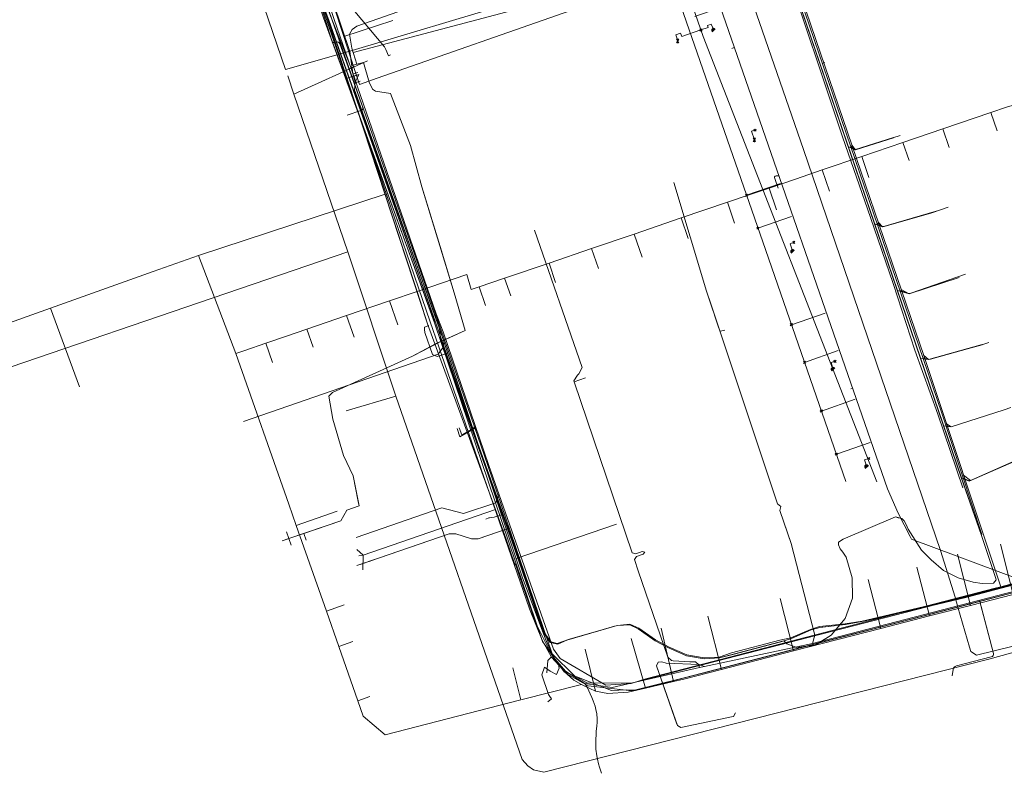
# Model space of a CAD drawing. Header units: metres. Extents: x 265038 to 265901, y 576646 to 577335.
# Tile 11 of 27: x 265254 to 265392, y 576682 to 576787. Entities that reach past the tile are written whole.
import ezdxf

# ---------------------------------------------------------------- set-up
doc = ezdxf.new("R2010")
doc.units = ezdxf.units.M
for name, color, linetype, lineweight in [('B-WE-KL-DATA-G', 252, 'KL-DATA-ALGEMEEN', 18), ('B-WE-KL-ET-MS-G', 252, 'KL-MIDDENSPANNING', 18), ('B-WE-KL-GAS-HD-G', 252, 'KL-GAS-HOGE-DRUK', 18), ('B-WE-KL-GAS-LD-G', 252, 'KL-GAS-LAGE-DRUK', 18), ('B-WE-KL-WATER-G', 252, 'KL-WATER', 18), ('B-WE-KL_ET-LS-G', 252, 'KL-LAAGSPANNING', 18), ('B-WE-RI-PERSLEIDING-G', 252, 'B-WE-RI-PERSLEIDING-G', 18), ('B-WE-RI-VRIJVERVALLEIDING-G', 252, 'KL-VRIJVERVAL', 18)]:
    doc.layers.add(name, color=color, linetype=linetype, lineweight=lineweight)
doc.styles.add('NLCS-ISO', font='NLCS-ISO.ttf')
doc.styles.get("Standard").update_dxf_attribs({"font": 'arial.ttf'})
doc.linetypes.add('B-WE-RI-PERSLEIDING-G', pattern='A,6,-2,[102,NLCS.shx,S=0.5,R=0,X=0,Y=0],-2,6,-2,["P",Standard,S=1,R=0,X=-0.5,Y=-0.5],-2', length=20)
doc.linetypes.add('KL-DATA-ALGEMEEN', pattern='A,2,-1.5,["@",NLCS-ISO,S=1,R=0,X=-0.5,Y=-0.4],-1.5,3,-1.5,["D",NLCS-ISO,S=1,R=0,X=-0.5,Y=-0.4],-1.5,1', length=12)
doc.linetypes.add('KL-GAS-HOGE-DRUK', pattern='A,2,-2,["GAS",NLCS-ISO,S=1,R=0,X=-1.25,Y=-0.4],-2,3,-1,["H",NLCS-ISO,S=1,R=0,X=-0.5,Y=-0.4],-1,1', length=12)
doc.linetypes.add('KL-GAS-LAGE-DRUK', pattern='A,2,-2,["GAS",NLCS-ISO,S=1,R=0,X=-1.25,Y=-0.4],-2,3,-1,["L",NLCS-ISO,S=1,R=0,X=-0.5,Y=-0.4],-1,1', length=12)
doc.linetypes.add('KL-LAAGSPANNING', pattern='A,2,-1.5,[103,NLCS.shx,S=1,R=0,X=0,Y=0],-1.5,3,-1.5,["L",NLCS-ISO,S=1,R=0,X=-0.5,Y=-0.4],-1.5,1', length=12)
doc.linetypes.add('KL-MIDDENSPANNING', pattern='A,2,-1.5,[103,NLCS.shx,S=1,R=0,X=0,Y=0],-1.5,3,-1.5,["M",NLCS-ISO,S=1,R=0,X=-0.5,Y=-0.4],-1.5,1', length=12)
doc.linetypes.add('KL-VRIJVERVAL', pattern='A,2,-1.5,[89,NLCS.shx,S=0.25,R=270,X=-0.5,Y=0],-1.5,3,-1.5,["V",NLCS-ISO,S=1,R=0,X=-0.5,Y=-0.4],-1.5,1', length=12)
doc.linetypes.add('KL-WATER', pattern='A,2,-1.5,[168,NLCS.shx,S=1,R=0,X=0,Y=0],-1.5,3,-1.5,["D",NLCS-ISO,S=1,R=0,X=-0.5,Y=-0.4],-1.5,1', length=12)

msp = doc.modelspace()

# ---------------------------------------------------------------- linework, layer by layer
at = {"layer": 'B-WE-KL-DATA-G'}
for p, q in [((265361.249, 576795.52), (265370.096, 576769.615)), ((265299.719, 576779.126), (265296.591, 576787.627)), ((265311.17, 576744.75), (265297.24, 576787.18)), ((265311.17, 576744.75), (265297.24, 576787.18)), ((265306.302, 576787.267), (265299.41, 576785.012)), ((265296.762, 576787.134), (265312.065, 576745.155)), ((265300.87, 576780.553), (265299.41, 576785.012)), ((265300.537, 576780.946), (265301.117, 576781.102)), ((265300.537, 576780.946), (265300.696, 576779.795)), ((265301.249, 576781.134), (265301.117, 576781.102)), ((265302.191, 576781.363), (265301.249, 576781.134)), ((265300.787, 576779.454), (265299.719, 576779.126)), ((265300.506, 576776.994), (265299.719, 576779.126)), ((265300.696, 576779.795), (265301.38, 576779.989)), ((265300.696, 576779.795), (265300.787, 576779.454)), ((265301.511, 576779.676), (265300.787, 576779.454)), ((265300.787, 576779.454), (265301.012, 576778.609)), ((265301.523, 576779.637), (265301.012, 576778.609)), ((265301.533, 576779.683), (265301.511, 576779.676)), ((265301.523, 576779.637), (265301.511, 576779.676)), ((265306.554, 576760.273), (265300.506, 576776.994)), ((265306.554, 576760.273), (265300.506, 576776.994)), ((265312.835, 576744.085), (265301.039, 576777.217)), ((265383.361, 576772.082), (265390.082, 576774.37)), ((265390.95, 576771.822), (265390.082, 576774.37)), ((265377.765, 576770.177), (265383.361, 576772.082)), ((265384.254, 576769.459), (265383.361, 576772.082)), ((265373.22, 576759.656), (265369.32, 576770.956)), ((265370.096, 576769.615), (265373.793, 576758.788)), ((265372.006, 576768.216), (265377.765, 576770.177)), ((265378.632, 576767.633), (265377.765, 576770.177)), ((265366.453, 576766.325), (265372.006, 576768.216)), ((265373.01, 576765.269), (265372.006, 576768.216)), ((265362.728, 576765.057), (265366.453, 576766.325)), ((265367.459, 576763.371), (265366.453, 576766.325)), ((265356.093, 576762.798), (265359.002, 576763.788)), ((265359.002, 576763.788), (265362.728, 576765.057)), ((265360.047, 576760.722), (265359.002, 576763.788)), ((265279.068, 576754.359), (265305.201, 576762.94)), ((265305.201, 576762.94), (265305.779, 576761.179)), ((265353.183, 576761.807), (265356.093, 576762.798)), ((265305.779, 576761.179), (265306.378, 576759.356)), ((265346.708, 576759.602), (265353.183, 576761.807)), ((265354.174, 576758.895), (265353.183, 576761.807)), ((265312.145, 576744.934), (265306.554, 576760.273)), ((265312.145, 576744.934), (265306.554, 576760.273)), ((265340.113, 576757.356), (265346.708, 576759.602)), ((265347.692, 576756.711), (265346.708, 576759.602)), ((265306.378, 576759.356), (265309.684, 576749.287)), ((265373.793, 576758.788), (265376.987, 576749.435)), ((265334.135, 576755.32), (265340.113, 576757.356)), ((265341.211, 576754.133), (265340.113, 576757.356)), ((265272.73, 576752.1), (265279.068, 576754.359)), ((265279.068, 576754.359), (265284.31, 576740.633)), ((265328.175, 576753.291), (265334.135, 576755.32)), ((265335.088, 576752.521), (265334.135, 576755.32)), ((265321.959, 576751.175), (265328.175, 576753.291)), ((265329.107, 576750.552), (265328.175, 576753.291)), ((265258.35, 576746.976), (265272.73, 576752.1)), ((265318.367, 576749.952), (265321.959, 576751.175)), ((265319.26, 576747.329), (265318.367, 576749.952)), ((265322.805, 576748.69), (265321.959, 576751.175)), ((265379.449, 576741.067), (265376.395, 576750.422)), ((265305.841, 576747.976), (265309.684, 576749.287)), ((265376.987, 576749.435), (265380.243, 576739.899)), ((265299.819, 576745.922), (265305.841, 576747.976)), ((265306.977, 576744.643), (265305.841, 576747.976)), ((265258.35, 576746.976), (265262.411, 576735.934)), ((265294.26, 576744.026), (265299.819, 576745.922)), ((265300.854, 576742.889), (265299.819, 576745.922)), ((265313.037, 576742.296), (265312.145, 576744.934)), ((265288.504, 576742.063), (265291.382, 576743.045)), ((265291.382, 576743.045), (265294.26, 576744.026)), ((265295.125, 576741.492), (265294.26, 576744.026)), ((265285.548, 576741.055), (265288.504, 576742.063)), ((265289.431, 576739.344), (265288.504, 576742.063)), ((265313.037, 576742.296), (265313.151, 576742.348)), ((265327.249, 576700.258), (265313.037, 576742.296)), ((265284.31, 576740.633), (265285.548, 576741.055)), ((265291.72, 576719.519), (265284.31, 576740.633)), ((265380.243, 576739.899), (265383.465, 576730.467)), ((265315.608, 576734.97), (265316.335, 576732.872)), ((265386.14, 576721.782), (265382.64, 576732.103)), ((265383.465, 576730.467), (265385.948, 576723.197)), ((265385.948, 576723.197), (265388.707, 576715.273)), ((265292.769, 576716.529), (265291.72, 576719.519)), ((265298.477, 576718.532), (265292.769, 576716.529)), ((265320.679, 576718.744), (265302.135, 576712.37)), ((265320.679, 576718.744), (265322.188, 576714.616)), ((265369.387, 576714.589), (265376.734, 576717.713)), ((265291.721, 576714.693), (265291.396, 576715.639)), ((265296.979, 576704.533), (265292.769, 576716.529)), ((265290.775, 576714.368), (265291.721, 576714.693)), ((265293.839, 576715.42), (265291.721, 576714.693)), ((265291.721, 576714.693), (265292.046, 576713.747)), ((265293.839, 576715.42), (265294.163, 576714.479)), ((265322.188, 576714.616), (265323.359, 576711.212)), ((265302.135, 576712.37), (265301.258, 576713.179)), ((265391.415, 576713.883), (265393.22, 576706.861)), ((265302.135, 576712.37), (265301.522, 576712.263)), ((265302.135, 576712.37), (265302.075, 576710.33)), ((265385.399, 576712.487), (265387.24, 576705.324)), ((265379.706, 576710.696), (265381.467, 576703.841)), ((265372.902, 576708.942), (265374.661, 576702.092)), ((265397.989, 576708.377), (265387.084, 576705.508)), ((265360.548, 576706.292), (265362.433, 576698.952)), ((265393.22, 576706.861), (265387.24, 576705.324)), ((265299.47, 576705.408), (265296.979, 576704.533)), ((265298.723, 576699.563), (265296.979, 576704.533)), ((265326.362, 576704.53), (265327.069, 576702.467)), ((265387.084, 576705.508), (265365.99, 576700.06)), ((265372.268, 576703.12), (265381.657, 576705.269)), ((265387.24, 576705.324), (265381.467, 576703.841)), ((265350.414, 576703.821), (265352.331, 576696.357)), ((265330.687, 576700.448), (265337.375, 576702.403)), ((265343.897, 576702.138), (265345.636, 576694.672)), ((265374.661, 576702.092), (265362.433, 576698.952)), ((265300.692, 576700.254), (265298.723, 576699.563)), ((265339.707, 576700.705), (265341.678, 576693.75)), ((265301.392, 576691.958), (265298.723, 576699.563)), ((265333.226, 576699.201), (265334.686, 576693.289)), ((265360.662, 576700.222), (265353.93, 576698.425)), ((265362.433, 576698.952), (265357.382, 576697.655)), ((265365.99, 576700.06), (265364.182, 576699.593)), ((265357.382, 576697.655), (265352.331, 576696.357)), ((265323.092, 576696.587), (265324.247, 576692.082)), ((265332.741, 576694.26), (265324.247, 576692.082)), ((265345.636, 576694.672), (265341.678, 576693.75)), ((265303.092, 576692.555), (265301.392, 576691.958))]:
    msp.add_line(p, q, dxfattribs=at)
for points in [[(265312.656, 576937.814), (265385.948, 576723.197), (265388.707, 576715.273)], [(265301.533, 576779.683), (265300.787, 576779.454), (265300.696, 576779.795), (265300.265, 576782.911), (265285.272, 576827.347), (265282.08, 576836.767), (265267.806, 576878.09), (265252.769, 576922.049)], [(265350.686, 576826.449), (265385.948, 576723.197), (265388.707, 576715.273), (265390.802, 576709.096), (265390.812, 576708.888), (265390.475, 576708.443), (265388.878, 576708.393), (265387.628, 576708.569), (265385.481, 576709.177), (265383.432, 576710.233), (265381.708, 576711.701), (265380.353, 576713.078), (265378.493, 576716.012), (265378.241, 576716.652), (265377.935, 576717.152), (265377.616, 576717.498), (265376.734, 576717.713), (265369.387, 576714.589), (265368.719, 576714.206), (265368.755, 576713.818), (265368.957, 576713.245), (265369.356, 576712.783), (265369.789, 576712.103), (265370.646, 576709.19), (265370.678, 576706.327), (265369.693, 576703.511), (265367.724, 576701.17), (265365.519, 576699.758), (265362.912, 576699.436), (265361.521, 576699.953), (265361.083, 576700.36), (265352.072, 576697.979), (265349.898, 576697.86), (265347.458, 576698.272), (265344.926, 576699.371), (265343.031, 576700.381), (265340.658, 576702.052), (265339.509, 576702.582), (265337.732, 576702.507), (265330.687, 576700.448), (265329.389, 576699.877), (265328.361, 576700.128), (265327.41, 576701.473), (265322.987, 576714.369), (265315.947, 576733.951), (265312.981, 576742.86), (265312.835, 576744.085), (265300.93, 576777.491), (265301.012, 576778.609), (265300.696, 576779.795), (265300.537, 576780.946), (265301.117, 576781.102)], [(265350.686, 576826.449), (265385.924, 576723.265), (265388.707, 576715.273), (265390.802, 576709.096), (265390.812, 576708.888), (265390.475, 576708.443), (265388.878, 576708.393), (265387.628, 576708.569), (265385.481, 576709.177), (265383.432, 576710.233), (265381.708, 576711.701), (265380.353, 576713.078), (265378.493, 576716.012), (265378.241, 576716.652), (265377.935, 576717.152), (265377.616, 576717.498), (265377.119, 576717.587), (265376.734, 576717.713), (265369.387, 576714.589), (265368.719, 576714.206), (265368.755, 576713.818), (265368.957, 576713.245), (265369.356, 576712.783), (265369.789, 576712.103), (265370.646, 576709.19), (265370.678, 576706.327), (265369.693, 576703.511), (265367.724, 576701.17), (265365.519, 576699.758), (265362.912, 576699.436), (265361.521, 576699.953), (265361.083, 576700.36), (265360.655, 576700.22), (265353.93, 576698.425), (265352.072, 576697.979), (265349.898, 576697.86), (265347.458, 576698.272), (265344.926, 576699.371), (265343.031, 576700.381), (265340.658, 576702.052), (265339.509, 576702.582), (265337.732, 576702.507), (265330.687, 576700.448), (265329.389, 576699.877), (265328.361, 576700.128), (265327.41, 576701.473), (265322.987, 576714.369), (265315.947, 576733.951), (265312.981, 576742.86), (265312.835, 576744.085), (265301.058, 576777.164), (265300.93, 576777.491), (265301.012, 576778.609), (265300.696, 576779.795), (265300.537, 576780.946), (265301.117, 576781.102)], [(265391.941, 576732.739), (265384.528, 576730.358), (265383.465, 576730.467), (265350.686, 576826.449), (265351.831, 576826.84)], [(265351.831, 576826.84), (265350.686, 576826.449), (265385.948, 576723.197), (265387.052, 576722.742), (265394.076, 576725.819)], [(265351.831, 576826.84), (265350.686, 576826.449), (265380.243, 576739.899), (265381.364, 576739.756), (265388.868, 576741.85)], [(265351.831, 576826.84), (265350.686, 576826.449), (265376.987, 576749.435), (265378.651, 576748.982), (265385.649, 576751.263)], [(265351.831, 576826.84), (265350.686, 576826.449), (265373.793, 576758.788), (265374.899, 576758.358), (265382.442, 576760.556)], [(265351.831, 576826.84), (265350.686, 576826.449), (265370.096, 576769.615), (265370.992, 576769.128), (265376.43, 576770.859)], [(265295.408, 576797.305), (265300.265, 576782.911), (265300.537, 576780.946)], [(265293.537, 576796.674), (265296.591, 576787.627), (265300.506, 576776.994), (265306.554, 576760.273), (265312.145, 576744.934), (265327.249, 576700.258), (265330.307, 576696.009), (265336.918, 576693.401), (265338.966, 576693.493), (265340.484, 576693.472), (265387.084, 576705.508), (265418.702, 576713.826), (265449.179, 576722.1), (265475.678, 576728.695)], [(265327.249, 576700.258), (265312.145, 576744.934), (265306.554, 576760.273), (265300.506, 576776.994), (265299.181, 576780.582), (265296.591, 576787.627), (265293.537, 576796.674)], [(265301.533, 576779.683), (265299.719, 576779.126), (265299.181, 576780.582), (265296.591, 576787.627), (265293.537, 576796.674)], [(265348.605, 576787.853), (265350.628, 576788.511), (265350.787, 576788.948), (265349.366, 576793.66), (265348.661, 576795.533), (265347.763, 576795.828), (265343.46, 576796.055), (265335.742, 576796.244), (265330.789, 576795.425), (265314.871, 576790.408), (265309.02, 576789.186), (265301.269, 576786.458), (265300.597, 576785.997), (265300.24, 576785.363), (265300.54, 576783.412), (265301.249, 576781.134)], [(265348.605, 576787.853), (265350.628, 576788.511), (265350.787, 576788.948), (265349.366, 576793.66), (265348.661, 576795.533), (265347.763, 576795.828), (265343.46, 576796.055), (265339.086, 576796.135), (265335.742, 576796.244), (265330.789, 576795.425), (265314.871, 576790.408), (265309.02, 576789.186), (265301.269, 576786.458), (265300.597, 576785.997), (265300.24, 576785.363), (265300.54, 576783.412), (265301.249, 576781.134), (265301.117, 576781.102)], [(265369.32, 576770.956), (265369.315, 576770.971), (265361.032, 576795.785)], [(265299.41, 576785.012), (265298.011, 576789.287), (265296.674, 576788.825)], [(265296.674, 576788.825), (265297.241, 576787.182), (265305.201, 576762.94)], [(265332.157, 576788.979), (265304.102, 576779.203), (265301.606, 576778.304), (265300.87, 576780.553)], [(265299.84, 576718.669), (265301.573, 576719.261), (265300.748, 576723.484), (265299.376, 576726.346), (265297.904, 576731.433), (265297.314, 576734.64), (265297.835, 576735.163), (265309.033, 576740.237), (265313.037, 576742.296), (265316.411, 576743.839), (265314.89, 576749.107), (265310.339, 576763.966), (265308.747, 576769.761), (265305.973, 576777.027), (265303.875, 576777.355), (265303.439, 576777.635), (265302.983, 576778.64), (265302.191, 576781.363), (265301.117, 576781.102)], [(265299.84, 576718.669), (265301.573, 576719.261), (265301.44, 576719.876), (265300.748, 576723.484), (265299.376, 576726.346), (265297.904, 576731.433), (265297.314, 576734.64), (265297.835, 576735.163), (265309.033, 576740.237), (265312.285, 576741.952), (265316.411, 576743.839), (265314.89, 576749.107), (265312.905, 576755.595), (265310.339, 576763.966), (265308.747, 576769.761), (265305.973, 576777.027), (265303.875, 576777.355), (265303.439, 576777.635), (265302.983, 576778.64), (265302.191, 576781.363), (265301.117, 576781.102)], [(265301.117, 576781.102), (265300.537, 576780.946), (265300.696, 576779.795), (265300.787, 576779.454), (265301.533, 576779.683)], [(265313.151, 576742.348), (265316.411, 576743.839), (265314.89, 576749.107), (265310.339, 576763.966), (265308.747, 576769.761), (265305.973, 576777.027), (265303.875, 576777.355), (265303.439, 576777.635), (265302.983, 576778.64), (265302.191, 576781.363)], [(265301.533, 576779.683), (265301.511, 576779.676), (265301.523, 576779.637), (265301.012, 576778.609), (265300.93, 576777.491), (265312.835, 576744.085), (265312.981, 576742.86), (265315.947, 576733.951), (265322.987, 576714.369), (265327.41, 576701.473), (265328.361, 576700.128), (265329.389, 576699.877), (265330.687, 576700.448), (265337.732, 576702.507), (265339.509, 576702.582), (265340.658, 576702.052), (265343.031, 576700.381), (265344.926, 576699.371), (265347.458, 576698.272), (265349.898, 576697.86), (265352.072, 576697.979), (265361.083, 576700.36), (265362.154, 576700.709), (265364.902, 576701.88), (265366.129, 576702.245), (265368.882, 576702.546), (265372.268, 576703.12), (265386.601, 576706.43), (265405.471, 576711.438)], [(265301.533, 576779.683), (265301.511, 576779.676), (265301.523, 576779.637), (265301.012, 576778.609), (265300.93, 576777.491), (265312.835, 576744.085), (265312.981, 576742.86), (265315.947, 576733.951), (265322.987, 576714.369), (265327.41, 576701.473), (265328.361, 576700.128), (265329.389, 576699.877), (265330.687, 576700.448), (265337.732, 576702.507), (265339.509, 576702.582), (265340.658, 576702.052), (265343.031, 576700.381), (265344.926, 576699.371), (265347.458, 576698.272), (265349.898, 576697.86), (265352.072, 576697.979), (265361.083, 576700.36), (265362.154, 576700.709), (265364.902, 576701.88), (265366.129, 576702.245), (265368.882, 576702.546), (265372.268, 576703.12), (265386.601, 576706.43), (265405.471, 576711.438)], [(265301.533, 576779.683), (265301.511, 576779.676), (265301.523, 576779.637), (265301.012, 576778.609), (265300.93, 576777.491), (265301.058, 576777.164), (265312.835, 576744.085), (265312.981, 576742.86), (265315.947, 576733.951), (265322.987, 576714.369), (265327.41, 576701.473), (265328.361, 576700.128), (265329.389, 576699.877), (265330.687, 576700.448), (265337.732, 576702.507), (265339.509, 576702.582), (265340.658, 576702.052), (265343.031, 576700.381), (265344.926, 576699.371), (265347.458, 576698.272), (265349.898, 576697.86), (265352.072, 576697.979), (265353.93, 576698.425), (265360.655, 576700.22), (265362.154, 576700.709), (265364.902, 576701.88), (265366.129, 576702.245), (265369.7, 576702.636), (265372.268, 576703.12), (265381.656, 576705.269), (265386.601, 576706.43), (265396.094, 576708.96)], [(265301.533, 576779.683), (265301.511, 576779.676), (265301.523, 576779.637), (265301.012, 576778.609), (265300.93, 576777.491), (265301.058, 576777.164), (265312.835, 576744.085), (265312.981, 576742.86), (265315.947, 576733.951), (265322.987, 576714.369), (265327.41, 576701.473), (265328.361, 576700.128), (265329.389, 576699.877), (265330.687, 576700.448), (265337.732, 576702.507), (265339.509, 576702.582), (265340.658, 576702.052), (265343.031, 576700.381), (265344.926, 576699.371), (265347.458, 576698.272), (265349.898, 576697.86), (265352.072, 576697.979), (265353.93, 576698.425), (265360.655, 576700.22), (265362.154, 576700.709), (265364.902, 576701.88), (265366.129, 576702.245), (265369.7, 576702.636), (265372.268, 576703.12), (265381.656, 576705.269), (265386.601, 576706.43), (265396.094, 576708.96)], [(265301.012, 576778.609), (265300.93, 576777.491), (265312.835, 576744.085), (265312.981, 576742.86), (265313.151, 576742.348)], [(265390.082, 576774.37), (265392.275, 576775.117), (265397.64, 576776.667)], [(265376.43, 576770.859), (265370.992, 576769.128), (265370.096, 576769.615)], [(265623.741, 576734.151), (265613.282, 576762.513), (265612.653, 576763.025), (265611.616, 576763.627), (265609.688, 576764.301), (265608.784, 576764.505), (265607.669, 576764.237), (265603.111, 576762.802), (265596.359, 576760.905), (265574.576, 576754.427), (265572.262, 576753.731), (265500.045, 576734.657), (265475.678, 576728.695), (265449.179, 576722.1), (265418.702, 576713.826), (265387.084, 576705.508)], [(265376.395, 576750.422), (265376.39, 576750.437), (265373.22, 576759.656)], [(265382.442, 576760.556), (265374.899, 576758.358), (265373.793, 576758.788)], [(265202.998, 576749.702), (265228.338, 576758.144), (265235.153, 576738.71), (265258.35, 576746.976)], [(265574.576, 576754.427), (265572.262, 576753.731), (265500.045, 576734.657), (265475.678, 576728.695), (265449.179, 576722.1), (265418.702, 576713.826), (265387.084, 576705.508), (265340.484, 576693.472), (265338.966, 576693.493)], [(265574.576, 576754.427), (265572.262, 576753.731), (265500.045, 576734.657), (265475.678, 576728.695), (265449.179, 576722.1), (265418.702, 576713.826), (265387.084, 576705.508), (265340.484, 576693.472), (265338.966, 576693.493)], [(265574.576, 576754.427), (265572.262, 576753.731), (265500.045, 576734.657), (265475.678, 576728.695), (265449.179, 576722.1), (265418.702, 576713.826), (265387.084, 576705.508), (265340.484, 576693.472), (265338.966, 576693.493)], [(265309.684, 576749.287), (265316.646, 576751.662), (265317.29, 576749.585), (265318.367, 576749.952)], [(265385.649, 576751.263), (265378.651, 576748.982), (265376.987, 576749.435)], [(265309.684, 576749.287), (265311.173, 576744.751), (265320.679, 576718.744)], [(265299.84, 576718.669), (265301.573, 576719.261), (265300.748, 576723.484), (265299.376, 576726.346), (265297.904, 576731.433), (265297.314, 576734.64), (265297.835, 576735.163), (265309.033, 576740.237), (265313.037, 576742.296)], [(265313.151, 576742.348), (265315.947, 576733.951), (265322.987, 576714.369), (265327.41, 576701.473), (265328.361, 576700.128), (265329.389, 576699.877), (265330.687, 576700.448), (265337.732, 576702.507), (265339.509, 576702.582), (265340.658, 576702.052), (265343.031, 576700.381), (265344.926, 576699.371), (265347.458, 576698.272), (265349.898, 576697.86), (265352.072, 576697.979), (265361.083, 576700.36)], [(265388.868, 576741.85), (265381.364, 576739.756), (265380.243, 576739.899)], [(265382.64, 576732.103), (265382.634, 576732.118), (265379.449, 576741.067)], [(265391.941, 576732.739), (265384.528, 576730.358), (265383.465, 576730.467)], [(265394.076, 576725.819), (265387.052, 576722.742), (265385.948, 576723.197)], [(265290.775, 576714.368), (265298.994, 576717.19), (265299.84, 576718.669)], [(265299.84, 576718.669), (265298.994, 576717.19), (265291.721, 576714.693), (265291.396, 576715.639)], [(265299.84, 576718.669), (265298.994, 576717.19), (265291.721, 576714.693), (265292.046, 576713.747)], [(265299.84, 576718.669), (265298.994, 576717.19), (265293.839, 576715.42)], [(265299.84, 576718.669), (265298.994, 576717.19), (265293.839, 576715.42), (265294.163, 576714.479)], [(265368.882, 576702.546), (265369.693, 576703.511), (265370.678, 576706.327), (265370.646, 576709.19), (265369.789, 576712.103), (265369.356, 576712.783), (265368.957, 576713.245), (265368.755, 576713.818), (265368.719, 576714.206), (265369.387, 576714.589), (265376.734, 576717.713), (265377.616, 576717.498), (265377.935, 576717.152), (265378.241, 576716.652), (265378.493, 576716.012), (265380.353, 576713.078), (265381.708, 576711.701), (265383.432, 576710.233), (265385.481, 576709.177), (265387.628, 576708.569), (265388.878, 576708.393), (265390.475, 576708.443)], [(265390.475, 576708.443), (265390.812, 576708.888), (265390.802, 576709.096), (265388.707, 576715.273)], [(265361.521, 576699.953), (265362.912, 576699.436), (265365.519, 576699.758), (265367.724, 576701.17), (265369.693, 576703.511), (265370.678, 576706.327), (265370.646, 576709.19), (265369.789, 576712.103)], [(265323.359, 576711.212), (265323.531, 576710.941), (265324.013, 576709.54)], [(265332.741, 576694.26), (265331.661, 576694.868), (265330.31, 576696.048), (265329.356, 576697.236), (265328.464, 576698.558), (265326.29, 576702.924), (265324.013, 576709.54)], [(265368.882, 576702.546), (265372.268, 576703.12), (265381.656, 576705.269), (265386.601, 576706.43), (265394.245, 576708.467)], [(265387.084, 576705.508), (265340.484, 576693.472), (265338.966, 576693.493), (265336.918, 576693.401), (265330.307, 576696.009), (265327.249, 576700.258)], [(265381.467, 576703.841), (265378.067, 576702.967), (265374.661, 576702.092)], [(265361.083, 576700.36), (265362.154, 576700.709), (265364.902, 576701.88), (265366.129, 576702.245), (265368.882, 576702.546)], [(265365.99, 576700.06), (265367.724, 576701.17), (265368.882, 576702.546)], [(265338.966, 576693.493), (265336.918, 576693.401), (265330.307, 576696.009), (265327.249, 576700.258)], [(265361.083, 576700.36), (265361.521, 576699.953), (265362.912, 576699.436), (265364.182, 576699.593)], [(265364.182, 576699.593), (265340.484, 576693.472), (265338.966, 576693.493)], [(265364.182, 576699.593), (265365.519, 576699.758), (265365.99, 576700.06)], [(265352.331, 576696.357), (265347.073, 576695.007), (265345.636, 576694.672)], [(265334.686, 576693.289), (265333.123, 576694.045), (265332.741, 576694.26)], [(265341.678, 576693.75), (265339.279, 576693.191), (265336.399, 576692.987), (265334.686, 576693.289)], [(265324.247, 576692.082), (265305.223, 576687.205), (265302.143, 576689.819), (265301.392, 576691.958)]]:
    msp.add_lwpolyline(points, dxfattribs=at)
at = {"layer": 'B-WE-KL-ET-MS-G'}
for p, q in [((265312.284, 576745.025), (265297.309, 576787.296)), ((265312.284, 576745.025), (265297.309, 576787.296)), ((265312.284, 576745.025), (265297.309, 576787.296)), ((265372.056, 576703.13), (265382.362, 576705.546)), ((265382.362, 576705.546), (265372.056, 576703.13)), ((265372.056, 576703.13), (265382.362, 576705.546)), ((265331.025, 576700.616), (265337.732, 576702.507)), ((265337.732, 576702.507), (265331.025, 576700.616)), ((265331.025, 576700.616), (265337.732, 576702.507)), ((265353.756, 576698.669), (265360.51, 576700.451)), ((265360.51, 576700.451), (265353.756, 576698.669)), ((265353.756, 576698.669), (265360.51, 576700.451))]:
    msp.add_line(p, q, dxfattribs=at)
for points in [[(265297.309, 576787.296), (265296.551, 576789.435), (265296.376, 576790.056), (265296.267, 576791.413), (265296.474, 576793.155), (265296.405, 576794.681), (265294.633, 576799.581), (265291.378, 576808.889), (265287.178, 576821.89), (265284.332, 576829.934), (265281.842, 576837.082), (265280.482, 576840.653), (265279.498, 576843.48)], [(265392.933, 576708.244), (265386.569, 576706.551), (265382.362, 576705.546), (265372.056, 576703.13), (265369.668, 576702.757), (265366.097, 576702.366), (265364.814, 576701.968), (265362.066, 576700.797), (265360.51, 576700.451), (265353.756, 576698.669), (265352.009, 576698.087), (265349.898, 576697.985), (265347.49, 576698.393), (265344.988, 576699.479), (265343.093, 576700.489), (265340.746, 576702.14), (265339.477, 576702.703), (265337.732, 576702.507), (265331.025, 576700.616), (265329.326, 576699.985), (265328.423, 576700.236), (265327.518, 576701.535), (265324.087, 576711.54), (265322.708, 576715.507), (265316.629, 576732.421), (265315.663, 576735.174), (265312.948, 576743.151), (265296.551, 576789.435)], [(265392.933, 576708.244), (265386.569, 576706.551), (265382.362, 576705.546), (265372.056, 576703.13), (265369.668, 576702.757), (265366.097, 576702.366), (265364.814, 576701.968), (265362.066, 576700.797), (265360.51, 576700.451), (265353.756, 576698.669), (265352.009, 576698.087), (265349.898, 576697.985), (265347.49, 576698.393), (265344.988, 576699.479), (265343.093, 576700.489), (265340.746, 576702.14), (265339.477, 576702.703), (265337.732, 576702.507), (265331.025, 576700.616), (265329.326, 576699.985), (265328.423, 576700.236), (265327.518, 576701.535), (265324.087, 576711.54), (265322.708, 576715.507), (265316.629, 576732.421), (265315.663, 576735.174), (265312.948, 576743.151), (265296.551, 576789.435)], [(265392.933, 576708.244), (265386.569, 576706.551), (265382.362, 576705.546), (265372.056, 576703.13), (265369.668, 576702.757), (265366.097, 576702.366), (265364.814, 576701.968), (265362.066, 576700.797), (265360.51, 576700.451), (265353.756, 576698.669), (265352.009, 576698.087), (265349.898, 576697.985), (265347.49, 576698.393), (265344.988, 576699.479), (265343.093, 576700.489), (265340.746, 576702.14), (265339.477, 576702.703), (265337.732, 576702.507), (265331.025, 576700.616), (265329.326, 576699.985), (265328.423, 576700.236), (265327.518, 576701.535), (265324.087, 576711.54), (265322.708, 576715.507), (265316.629, 576732.421), (265315.663, 576735.174), (265312.948, 576743.151), (265296.551, 576789.435)], [(265538.703, 576746.475), (265535.225, 576745.546), (265489.441, 576733.372), (265453.698, 576724.11), (265449.639, 576723.067), (265444.275, 576721.52), (265435.663, 576719.318), (265422.166, 576715.681), (265416.955, 576714.569), (265409.743, 576712.974), (265407.435, 576712.288), (265405.439, 576711.559), (265392.933, 576708.244), (265386.569, 576706.551), (265382.362, 576705.546)], [(265331.025, 576700.616), (265329.326, 576699.985), (265328.423, 576700.236), (265327.518, 576701.535), (265324.087, 576711.54), (265322.708, 576715.507), (265316.629, 576732.421), (265315.663, 576735.174), (265312.948, 576743.151), (265312.284, 576745.025)], [(265372.056, 576703.13), (265369.668, 576702.757), (265366.097, 576702.366), (265364.814, 576701.968), (265362.066, 576700.797), (265360.51, 576700.451)], [(265353.756, 576698.669), (265352.009, 576698.087), (265349.898, 576697.985), (265347.49, 576698.393), (265344.988, 576699.479), (265343.093, 576700.489), (265340.746, 576702.14), (265339.477, 576702.703), (265337.732, 576702.507)]]:
    msp.add_lwpolyline(points, dxfattribs=at)
at = {"layer": 'B-WE-KL-GAS-HD-G'}
msp.add_line((265297.23, 576786.719), (265311.506, 576745.043), dxfattribs=at)
msp.add_lwpolyline([(265219.137, 576993.337), (265222.492, 576984.166), (265231.072, 576980.678), (265236, 576967.201), (265250.699, 576922.452), (265263.97, 576884.178), (265276.798, 576846.861), (265288.379, 576812.601), (265297.23, 576786.719), (265311.506, 576745.043), (265312.687, 576741.706), (265325.423, 576704.842), (265327.239, 576700.458), (265328.506, 576698.096), (265330.681, 576695.76), (265333.639, 576694.043), (265339.77, 576693.363), (265350.093, 576695.927), (265465.574, 576725.894)], dxfattribs=at)
at = {"layer": 'B-WE-KL-GAS-LD-G'}
for p, q in [((265297.779, 576787.334), (265312.559, 576745.357)), ((265297.779, 576787.334), (265312.559, 576745.357)), ((265304.268, 576711.939), (265301.243, 576710.896))]:
    msp.add_line(p, q, dxfattribs=at)
for points in [[(265251.526, 576922.485), (265264.706, 576884.586), (265277.532, 576846.921), (265288.987, 576813), (265297.779, 576787.334)], [(265312.559, 576745.357), (265319.603, 576724.91), (265328.614, 576698.556), (265331.725, 576695.481), (265333.453, 576694.494), (265339.71, 576694.425), (265465.2, 576726.791), (265497.827, 576735.121), (265530.773, 576743.676), (265554.147, 576749.756), (265567.414, 576753.167), (265575.835, 576755.426), (265588.214, 576759.014)], [(265322.47, 576716.525), (265322.601, 576716.143), (265318.25, 576714.646), (265317.303, 576714.642), (265315.142, 576715.366), (265314.195, 576715.362), (265304.268, 576711.939)]]:
    msp.add_lwpolyline(points, dxfattribs=at)
at = {"layer": 'B-WE-KL-WATER-G'}
for p, q in [((265390.681, 576707.735), (265391.48, 576707.942)), ((265391.48, 576707.942), (265393.393, 576708.439))]:
    msp.add_line(p, q, dxfattribs=at)
for points in [[(265391.48, 576707.942), (265380.731, 576740.196), (265366.22, 576782.674), (265339.975, 576859.633)], [(265297.257, 576789.763), (265298.069, 576787.393), (265312.384, 576746.173), (265313.368, 576743.639)], [(265370.616, 576769.805), (265371.134, 576769.173), (265376.434, 576770.851)], [(265374.32, 576758.964), (265374.899, 576758.358), (265382.441, 576760.558)], [(265377.517, 576749.605), (265378.651, 576748.982), (265385.648, 576751.266)], [(265313.368, 576743.639), (265319.734, 576724.905), (265328.817, 576699.195), (265329.742, 576697.909), (265336.123, 576694.162), (265339.681, 576694.394), (265341.735, 576695.036), (265349.855, 576697.14), (265390.681, 576707.735)], [(265380.665, 576740.388), (265381.363, 576739.756), (265388.864, 576741.861)], [(265383.876, 576730.761), (265384.528, 576730.358), (265391.942, 576732.737)], [(265318.066, 576729.813), (265317.79, 576730.141), (265315.684, 576728.953), (265315.287, 576730.098)], [(265317.937, 576730.192), (265317.873, 576730.243), (265317.816, 576730.316), (265317.739, 576730.34), (265317.673, 576730.306), (265317.626, 576730.243), (265317.593, 576730.162), (265315.944, 576729.221), (265315.606, 576730.196)], [(265386.274, 576723.565), (265387.215, 576722.814), (265394.091, 576725.85)], [(265301.149, 576714.843), (265313.148, 576719.005), (265316.176, 576718.184), (265320.739, 576719.713), (265321.139, 576720.929)]]:
    msp.add_lwpolyline(points, dxfattribs=at)
at = {"layer": 'B-WE-KL_ET-LS-G'}
for p, q in [((265297.636, 576784.733), (265295.273, 576792.376)), ((265297.636, 576784.733), (265295.273, 576792.376)), ((265297.636, 576784.733), (265295.273, 576792.376)), ((265297.269, 576787.278), (265296.07, 576791.154)), ((265297.269, 576787.278), (265312.513, 576745.104)), ((265312.513, 576745.104), (265297.269, 576787.278)), ((265297.269, 576787.278), (265312.513, 576745.104)), ((265366.489, 576781.259), (265366.833, 576781.377)), ((265359.831, 576765.118), (265360.286, 576763.792)), ((265351.849, 576744.594), (265350.879, 576747.433)), ((265351.849, 576744.594), (265350.879, 576747.433)), ((265351.849, 576744.594), (265350.879, 576747.433)), ((265310.745, 576744.315), (265311.352, 576744.526)), ((265352.17, 576743.654), (265351.849, 576744.594)), ((265360.199, 576719.561), (265352.17, 576743.654)), ((265360.199, 576719.561), (265352.17, 576743.654)), ((265331.703, 576736.66), (265333.309, 576737.217)), ((265339.828, 576712.701), (265331.703, 576736.66)), ((265339.828, 576712.701), (265331.703, 576736.66)), ((265360.645, 576719.185), (265360.199, 576719.561)), ((265360.645, 576719.185), (265360.199, 576719.561)), ((265360.523, 576718.615), (265360.645, 576719.185)), ((265360.523, 576718.615), (265360.645, 576719.185)), ((265361.127, 576716.847), (265360.523, 576718.615)), ((265361.127, 576716.847), (265362.098, 576714.009)), ((265362.098, 576714.009), (265361.127, 576716.847)), ((265361.127, 576716.847), (265362.098, 576714.009)), ((265323.551, 576711.892), (265337.61, 576716.699)), ((265302.189, 576711.221), (265303.107, 576711.538)), ((265396.474, 576708.134), (265365.102, 576699.973)), ((265396.474, 576708.134), (265365.102, 576699.973)), ((265390.155, 576699.669), (265388.645, 576705.475)), ((265343.245, 576696.882), (265346.093, 576688.689)), ((265328.534, 576692.247), (265328.02, 576691.819))]:
    msp.add_line(p, q, dxfattribs=at)
for points in [[(265388.813, 576715.278), (265383.22, 576732.275), (265311.033, 576943.616), (265307.74, 576952.342), (265307.189, 576953.009), (265306.766, 576953.418), (265306.398, 576953.657), (265305.831, 576953.623), (265294.411, 576950.048), (265287.409, 576947.401), (265286.909, 576947.374), (265286.085, 576947.23), (265284.964, 576947.529), (265283.069, 576947.758), (265282.374, 576947.631), (265244.027, 576934.968), (265235.974, 576932.094), (265224.082, 576927.859), (265219.865, 576926.331), (265219.289, 576925.819), (265219.236, 576925.647), (265219.401, 576925.174), (265220.059, 576923.19), (265219.325, 576922.947)], [(265378.772, 576714.972), (265377.091, 576718.23), (265375.602, 576721.67), (265302.083, 576933.582), (265296.542, 576947.114), (265294.025, 576953.757)], [(265378.772, 576714.972), (265377.091, 576718.23), (265375.602, 576721.67), (265302.083, 576933.582), (265296.542, 576947.114), (265294.025, 576953.757)], [(265294.411, 576950.048), (265305.831, 576953.623), (265306.398, 576953.657), (265306.766, 576953.418), (265307.189, 576953.009), (265307.74, 576952.342), (265311.033, 576943.616), (265383.22, 576732.275), (265388.813, 576715.278)], [(265299.874, 576773.984), (265301.833, 576774.651), (265301.989, 576774.734), (265302.079, 576774.854), (265302.102, 576775.01), (265302.059, 576775.203), (265298.877, 576784.008), (265298.796, 576784.159), (265298.684, 576784.248), (265298.541, 576784.276), (265298.367, 576784.241), (265298.233, 576784.195), (265298.055, 576784.161), (265297.912, 576784.191), (265297.801, 576784.286), (265297.725, 576784.446), (265295.005, 576793.24)], [(265349.265, 576696.628), (265337.014, 576693.819), (265333.193, 576694.39), (265330.501, 576696.108), (265328.74, 576698.14), (265327.685, 576700.574), (265324.398, 576709.342), (265312.513, 576745.104), (265297.269, 576787.278), (265296.07, 576791.154)], [(265296.63, 576789.342), (265297.744, 576789.724), (265300.009, 576789.711), (265305.145, 576783.597), (265305.302, 576783.227)], [(265296.849, 576788.633), (265297.228, 576788.762), (265300.443, 576780.591), (265300.68, 576779.9)], [(265299.874, 576773.984), (265301.833, 576774.651), (265301.989, 576774.734), (265302.079, 576774.854), (265302.102, 576775.01), (265302.059, 576775.203), (265298.877, 576784.008), (265298.796, 576784.159), (265298.684, 576784.248), (265298.541, 576784.276), (265298.367, 576784.241), (265298.233, 576784.195), (265298.055, 576784.161), (265297.912, 576784.191), (265297.801, 576784.286), (265297.725, 576784.446), (265297.636, 576784.733)], [(265305.302, 576783.227), (265305.677, 576782.342), (265305.986, 576782.463)], [(265354.165, 576783.46), (265354.115, 576783.487), (265353.794, 576783.332)], [(265300.68, 576779.9), (265301.133, 576778.577), (265301.7, 576778.771)], [(265370.43, 576769.72), (265370.82, 576769.309), (265370.91, 576769.235), (265371.009, 576769.192), (265371.115, 576769.182), (265371.23, 576769.203), (265377.389, 576771.148)], [(265360.39, 576765.517), (265360.166, 576765.506), (265360.019, 576765.489), (265359.875, 576765.45), (265359.816, 576765.42), (265359.781, 576765.379), (265359.769, 576765.325), (265359.782, 576765.26), (265359.831, 576765.118)], [(265352.17, 576743.654), (265350.227, 576749.339), (265345.647, 576764.571)], [(265350.879, 576747.433), (265350.227, 576749.339), (265345.647, 576764.571)], [(265374.133, 576758.879), (265374.693, 576758.498), (265374.798, 576758.441), (265374.908, 576758.41), (265375.022, 576758.405), (265375.14, 576758.426), (265381.326, 576760.19), (265381.803, 576760.34), (265384.099, 576761.129)], [(265331.703, 576736.66), (265331.657, 576736.792), (265332.149, 576737.58), (265332.351, 576737.777), (265332.806, 576738.67), (265326.15, 576757.914)], [(265331.703, 576736.66), (265331.657, 576736.792), (265332.149, 576737.58), (265332.351, 576737.777), (265332.806, 576738.67), (265326.15, 576757.914)], [(265377.354, 576749.449), (265378.416, 576749.067), (265378.534, 576749.035), (265378.651, 576749.024), (265378.769, 576749.033), (265378.887, 576749.064), (265386.553, 576751.709)], [(265349.265, 576696.628), (265337.014, 576693.819), (265333.193, 576694.39), (265330.501, 576696.108), (265328.74, 576698.14), (265327.685, 576700.574), (265324.398, 576709.342), (265312.513, 576745.104)], [(265313.984, 576740.676), (265312.498, 576740.174), (265311.861, 576740.486), (265310.795, 576743.569), (265310.731, 576743.96), (265310.745, 576744.315)], [(265352.17, 576743.654), (265352.207, 576743.724), (265352.803, 576743.873)], [(265313.417, 576742.384), (265313.392, 576741.561), (265312.66, 576740.534), (265285.37, 576731.067)], [(265380.585, 576739.99), (265381.125, 576739.828), (265381.365, 576739.791), (265381.605, 576739.823), (265388.294, 576741.676), (265388.675, 576741.794), (265389.811, 576742.18)], [(265370.717, 576735.75), (265370.7, 576735.763), (265370.455, 576735.659)], [(265383.811, 576730.479), (265383.831, 576730.486), (265384.528, 576730.358), (265391.942, 576732.737), (265392.892, 576733.05)], [(265386.219, 576723.162), (265386.534, 576723.021), (265386.882, 576722.842), (265386.968, 576722.803), (265387.055, 576722.787), (265387.143, 576722.793), (265387.232, 576722.822), (265393.541, 576725.614), (265393.91, 576725.766), (265395.029, 576726.197)], [(265365.102, 576699.973), (265365.432, 576701.17), (265362.098, 576714.009), (265360.523, 576718.615)], [(265319.861, 576717.606), (265319.744, 576717.612), (265319.319, 576717.421)], [(265321.516, 576718.016), (265320.49, 576717.664), (265319.861, 576717.606)], [(265322.184, 576716.005), (265318.252, 576714.647), (265317.305, 576714.642), (265315.141, 576715.365), (265314.194, 576715.36), (265301.716, 576711.058)], [(265396.474, 576708.134), (265396.313, 576708.747), (265395.37, 576709.187), (265394.258, 576708.898), (265378.943, 576714.61), (265378.772, 576714.972)], [(265396.474, 576708.134), (265396.313, 576708.747), (265395.37, 576709.187), (265394.258, 576708.898), (265378.943, 576714.61), (265378.772, 576714.972)], [(265341.594, 576712.777), (265341.244, 576712.868), (265340.323, 576712.553), (265339.828, 576712.701)], [(265341.594, 576712.777), (265341.244, 576712.868), (265340.323, 576712.553), (265339.828, 576712.701)], [(265340.15, 576711.754), (265340.453, 576712.176), (265341.374, 576712.491), (265341.594, 576712.777)], [(265340.15, 576711.754), (265340.453, 576712.176), (265341.374, 576712.491), (265341.594, 576712.777)], [(265365.102, 576699.973), (265365.432, 576701.17), (265362.098, 576714.009)], [(265349.265, 576696.628), (265349.175, 576697.019), (265348.687, 576697.408), (265347.903, 576697.408), (265345.574, 576697.552), (265345.326, 576697.611), (265344.838, 576698.054), (265340.691, 576710.163), (265340.15, 576711.754)], [(265349.265, 576696.628), (265349.175, 576697.019), (265348.687, 576697.408), (265347.903, 576697.408), (265345.574, 576697.552), (265345.326, 576697.611), (265344.838, 576698.054), (265340.691, 576710.163), (265340.15, 576711.754)], [(265388.493, 576706.058), (265390.432, 576698.604), (265390.452, 576698.428), (265390.41, 576698.289), (265390.308, 576698.184), (265390.145, 576698.116)], [(265365.102, 576699.973), (265349.947, 576696.785), (265349.265, 576696.628)], [(265365.102, 576699.973), (265349.947, 576696.785), (265349.265, 576696.628)], [(265328.74, 576698.14), (265328.455, 576698.053), (265327.99, 576697.6), (265327.894, 576695.88)], [(265390.145, 576698.116), (265385.261, 576696.836), (265385.087, 576696.767), (265384.953, 576696.662), (265384.858, 576696.52), (265384.803, 576696.341), (265384.64, 576695.446)], [(265329.458, 576697.312), (265329.611, 576696.54), (265329.218, 576695.667), (265328.359, 576696.095), (265327.523, 576696.65), (265327.164, 576695.602), (265328.102, 576692.86), (265328.278, 576692.553), (265328.534, 576692.247)], [(265349.947, 576696.785), (265349.21, 576697.043), (265344.576, 576697.247), (265343.961, 576697.427), (265343.473, 576697.356), (265343.245, 576696.882), (265346.161, 576688.49), (265346.624, 576688.235), (265353.984, 576689.745)], [(265333.193, 576694.39), (265333.25, 576694.318), (265333.391, 576694.113), (265333.505, 576693.892), (265334.154, 576692.428), (265334.343, 576691.965), (265334.622, 576691.22), (265334.699, 576690.983), (265334.752, 576690.74), (265334.855, 576690.144), (265334.888, 576689.897), (265334.9, 576689.648), (265334.905, 576688.931), (265334.881, 576688.432), (265334.803, 576687.682), (265334.766, 576687.184), (265334.74, 576686.562), (265334.729, 576686.062), (265334.728, 576685.678), (265334.758, 576685.179), (265334.871, 576684.255), (265334.962, 576683.764), (265335.121, 576683.131), (265335.257, 576682.651), (265335.525, 576681.802)], [(265353.984, 576689.745), (265354.005, 576689.752), (265354.307, 576690.255)]]:
    msp.add_lwpolyline(points, dxfattribs=at)
at = {"layer": 'B-WE-RI-PERSLEIDING-G'}
msp.add_line((265300.745, 576782.768), (265300.613, 576783.073), dxfattribs=at)
for points in [[(265238.604, 576934.09), (265291.265, 576780.382), (265300.613, 576783.073)], [(265300.613, 576783.073), (265322.767, 576789.705), (265341.441, 576796.599), (265351.472, 576800.302), (265353.343, 576799.44), (265355.592, 576792.953), (265363.83, 576769.195), (265383.039, 576713.025), (265385.066, 576706.496), (265385.445, 576705.1), (265387.112, 576699.484), (265387.267, 576698.851), (265388.063, 576698.368), (265418.919, 576705.931), (265457.845, 576716.009), (265492.234, 576724.949), (265527.837, 576734.113), (265557.963, 576742.124), (265563.797, 576743.574), (265565.974, 576742.231), (265566.929, 576739.373), (265575.66, 576718.202)]]:
    msp.add_lwpolyline(points, dxfattribs=at)
at = {"layer": 'B-WE-RI-VRIJVERVALLEIDING-G'}
for p, q in [((265335.952, 576824.77), (265349.779, 576785.04)), ((265300.745, 576782.768), (265344.87, 576794.493)), ((265344.87, 576794.493), (265358.113, 576756.242)), ((265349.618, 576785.787), (265349.312, 576786.092)), ((265349.312, 576785.787), (265349.618, 576786.092)), ((265350.969, 576785.871), (265351.281, 576786.183)), ((265350.969, 576785.899), (265351.252, 576786.183)), ((265350.974, 576785.848), (265351.304, 576786.178)), ((265350.976, 576785.935), (265351.217, 576786.176)), ((265350.978, 576785.824), (265351.328, 576786.173)), ((265350.983, 576785.8), (265351.351, 576786.169)), ((265350.983, 576785.97), (265351.182, 576786.169)), ((265350.988, 576785.777), (265351.375, 576786.164)), ((265350.997, 576786.012), (265351.139, 576786.155)), ((265350.997, 576785.758), (265351.394, 576786.154)), ((265351.009, 576785.741), (265351.411, 576786.143)), ((265351.02, 576785.724), (265351.427, 576786.132)), ((265351.031, 576785.707), (265351.444, 576786.12)), ((265351.043, 576785.69), (265351.461, 576786.109)), ((265351.054, 576785.673), (265351.478, 576786.098)), ((265346.221, 576784.403), (265346.058, 576784.648)), ((265346.107, 576784.681), (265346.336, 576784.126)), ((265346.107, 576784.126), (265346.336, 576784.681)), ((265346.279, 576784.115), (265346.164, 576784.692)), ((265346.164, 576784.115), (265346.279, 576784.692)), ((265346.221, 576784.103), (265346.221, 576784.703)), ((265346.221, 576784.403), (265346.385, 576784.648)), ((265349.779, 576785.04), (265374.091, 576722.656)), ((265346.221, 576784.403), (265346.058, 576784.159)), ((265346.385, 576784.159), (265346.221, 576784.403)), ((265292.441, 576776.957), (265302.753, 576781.599)), ((265292.441, 576776.957), (265291.56, 576779.509)), ((265300.01, 576754.84), (265292.441, 576776.957)), ((265357.185, 576771.753), (265356.88, 576772.058)), ((265356.88, 576771.753), (265357.185, 576772.058)), ((265356.946, 576770.54), (265356.783, 576770.785)), ((265356.831, 576770.817), (265357.061, 576770.263)), ((265356.831, 576770.263), (265357.061, 576770.817)), ((265357.004, 576770.251), (265356.889, 576770.828)), ((265356.889, 576770.251), (265357.004, 576770.828)), ((265356.946, 576770.24), (265356.946, 576770.84)), ((265356.946, 576770.54), (265357.11, 576770.785)), ((265356.946, 576770.54), (265356.783, 576770.295)), ((265357.11, 576770.295), (265356.946, 576770.54)), ((265355.848, 576762.784), (265360.592, 576764.429)), ((265356.001, 576762.631), (265355.696, 576762.936)), ((265355.696, 576762.631), (265356.001, 576762.936)), ((265357.444, 576758.174), (265362.168, 576759.813)), ((265357.597, 576758.022), (265357.291, 576758.327)), ((265357.291, 576758.022), (265357.597, 576758.327)), ((265358.113, 576756.242), (265369.758, 576722.701)), ((265362.625, 576756.047), (265362.319, 576756.353)), ((265362.319, 576756.047), (265362.625, 576756.353)), ((265306.7, 576734.65), (265300.01, 576754.84)), ((265362.036, 576754.869), (265362.347, 576755.18)), ((265362.036, 576754.897), (265362.319, 576755.18)), ((265362.041, 576754.845), (265362.371, 576755.175)), ((265362.043, 576754.932), (265362.284, 576755.173)), ((265362.045, 576754.821), (265362.395, 576755.171)), ((265362.05, 576754.798), (265362.418, 576755.166)), ((265362.05, 576754.967), (265362.249, 576755.166)), ((265362.055, 576754.774), (265362.442, 576755.161)), ((265362.064, 576754.756), (265362.461, 576755.152)), ((265362.064, 576755.01), (265362.206, 576755.152)), ((265362.076, 576754.739), (265362.477, 576755.14)), ((265362.087, 576754.722), (265362.494, 576755.129)), ((265362.098, 576754.705), (265362.511, 576755.118)), ((265362.11, 576754.688), (265362.528, 576755.106)), ((265362.121, 576754.671), (265362.545, 576755.095)), ((265362.14, 576744.644), (265366.885, 576746.29)), ((265362.293, 576744.491), (265361.987, 576744.797)), ((265361.987, 576744.491), (265362.293, 576744.797)), ((265363.969, 576739.375), (265368.713, 576741.021)), ((265364.122, 576739.222), (265363.817, 576739.528)), ((265363.817, 576739.222), (265364.122, 576739.528)), ((265368.399, 576739.378), (265368.093, 576739.683)), ((265368.093, 576739.378), (265368.399, 576739.683)), ((265367.713, 576738.37), (265368.024, 576738.682)), ((265367.713, 576738.398), (265367.996, 576738.682)), ((265367.717, 576738.347), (265368.048, 576738.677)), ((265367.72, 576738.434), (265367.961, 576738.675)), ((265367.722, 576738.323), (265368.071, 576738.672)), ((265367.727, 576738.469), (265367.925, 576738.668)), ((265367.727, 576738.299), (265368.095, 576738.667)), ((265367.731, 576738.276), (265368.118, 576738.663)), ((265367.741, 576738.257), (265368.137, 576738.653)), ((265367.741, 576738.511), (265367.883, 576738.653)), ((265367.752, 576738.24), (265368.154, 576738.642)), ((265367.764, 576738.223), (265368.171, 576738.631)), ((265367.775, 576738.206), (265368.188, 576738.619)), ((265367.786, 576738.189), (265368.205, 576738.608)), ((265367.798, 576738.172), (265368.222, 576738.597)), ((265306.7, 576734.65), (265299.75, 576732.6)), ((265366.338, 576732.552), (265371.08, 576734.197)), ((265366.491, 576732.399), (265366.186, 576732.705)), ((265366.186, 576732.399), (265366.491, 576732.705)), ((265368.437, 576726.506), (265373.178, 576728.15)), ((265368.59, 576726.353), (265368.285, 576726.659)), ((265368.285, 576726.353), (265368.59, 576726.659)), ((265373.121, 576725.745), (265372.815, 576726.05)), ((265372.815, 576725.745), (265373.121, 576726.05)), ((265372.41, 576724.719), (265372.721, 576725.03)), ((265372.41, 576724.747), (265372.693, 576725.03)), ((265372.414, 576724.695), (265372.745, 576725.025)), ((265372.417, 576724.782), (265372.658, 576725.023)), ((265372.419, 576724.671), (265372.768, 576725.021)), ((265372.424, 576724.648), (265372.792, 576725.016)), ((265372.424, 576724.817), (265372.622, 576725.016)), ((265372.428, 576724.624), (265372.816, 576725.011)), ((265372.438, 576724.606), (265372.834, 576725.002)), ((265372.438, 576724.86), (265372.58, 576725.002)), ((265372.449, 576724.589), (265372.851, 576724.99)), ((265372.461, 576724.572), (265372.868, 576724.979)), ((265372.472, 576724.555), (265372.885, 576724.968)), ((265372.483, 576724.538), (265372.902, 576724.956)), ((265372.495, 576724.521), (265372.919, 576724.945))]:
    msp.add_line(p, q, dxfattribs=at)
for points in [[(265346.221, 576784.403), (265345.933, 576785.257), (265346.61, 576785.49), (265346.774, 576785.015), (265349.465, 576785.94), (265350.457, 576786.28), (265350.359, 576786.565), (265350.885, 576786.746), (265351.274, 576785.893)], [(265356.946, 576770.54), (265356.538, 576771.757), (265357.032, 576771.906)], [(265300.01, 576754.84), (265233.773, 576732.256), (265221.47, 576767.83)], [(265362.333, 576754.883), (265361.967, 576755.999), (265362.472, 576756.2)], [(265368.01, 576738.384), (265367.711, 576739.37), (265368.246, 576739.531)], [(265499.41, 576728), (265389.78, 576697.788), (265327.466, 576681.974), (265326.004, 576682.309), (265325.187, 576682.846), (265324.416, 576683.758), (265306.7, 576734.65)], [(265372.707, 576724.733), (265372.373, 576725.699), (265372.968, 576725.898)]]:
    msp.add_lwpolyline(points, dxfattribs=at)

doc.saveas('drawing.dxf')
